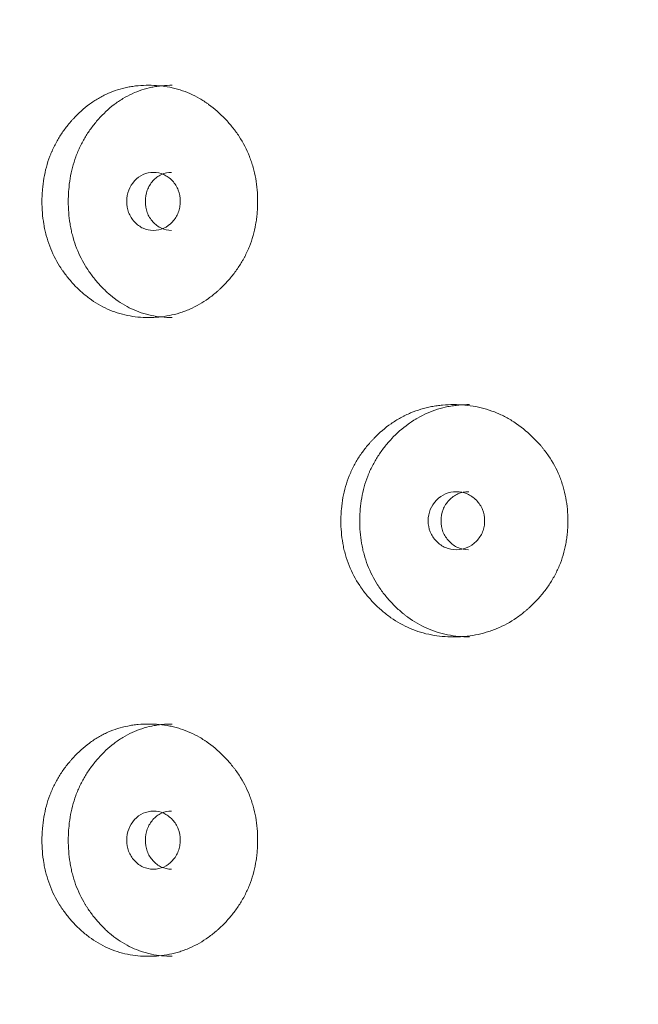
# Model space of a CAD drawing. Header units: millimetres. Extents: x 4 to 1188, y 1 to 840.
# Tile 35 of 203: x 233.43 to 236.47, y 409.98 to 414.82. Entities that reach past the tile are written whole.
import ezdxf

# ---------------------------------------------------------------- set-up
doc = ezdxf.new("R2010")
doc.units = ezdxf.units.MM
doc.layers.add('1', color=7, linetype='Continuous')
doc.styles.add('Arial Unicode MS', font='Arial Unicode MS')
doc.dimstyles.get("Standard").update_dxf_attribs({"dimtxt": 0.18, "dimasz": 0.18, "dimexe": 0.18, "dimexo": 0.0625, "dimgap": 0.09, "dimtad": 0, "dimtih": 1, "dimtoh": 1, "dimdec": 4, "dimzin": 0, "dimdsep": 46, "dimtxsty": 'Standard', "dimcen": 0.09, "dimadec": 0, "dimazin": 0, "dimtfac": 1, "dimtdec": 4, "dimtofl": 0, "dimtmove": 0, "dimatfit": 3, "dimfxl": 0, "dimtolj": 1, "dimtzin": 0, "dimarcsym": 0})

# ---------------------------------------------------------------- blocks, each defined once
blk = doc.blocks.new('_U20')
at = {"layer": '1', "color": 18, "lineweight": 35}
for p, q in [((248.404, 539.1234), (193.6594, 539.1234)), ((195.6594, 282.0239), (195.6594, 539.1234)), ((227.0029, 282.0239), (193.6594, 282.0239))]:
    blk.add_line(p, q, dxfattribs=at)
at = {"layer": '1', "color": 18, "lineweight": 70}
for points in [[(195.6594, 539.1234), (196.4353, 535.6234), (194.8835, 535.6234)], [(195.6594, 282.0239), (194.8835, 285.5239), (196.4353, 285.5239)]]:
    blk.add_solid(points, dxfattribs=at)
at = {"layer": '1', "color": 18, "linetype": 'Continuous', "lineweight": 13, "insert": (193.5895, 400.0162), "char_height": 5, "attachment_point": 7, "rotation": 90, "line_spacing_factor": 1.047437, "style": 'Arial Unicode MS'}
blk.add_mtext('\\fArial Unicode MS|b0|i0;\\W1.0000;{\\H1.21x;(}1800{\\H1.21x;)}', dxfattribs=at)

msp = doc.modelspace()

# ---------------------------------------------------------------- linework, layer by layer
at = {"layer": '1', "color": 154, "linetype": 'Continuous', "lineweight": 13}
for points, knots in [([(234.599, 413.931), (234.599, 413.9286), (234.599, 413.9262), (234.599, 413.9214), (234.5989, 413.9143), (234.5984, 413.8976), (234.5969, 413.8739), (234.5948, 413.855), (234.593, 413.8408), (234.5923, 413.8361), (234.5908, 413.8267), (234.5901, 413.822), (234.5825, 413.7802), (234.5724, 413.7443), (234.5518, 413.6924), (234.544, 413.6755), (234.5332, 413.6547), (234.531, 413.6506), (234.5264, 413.6424), (234.5195, 413.6302), (234.5121, 413.6184), (234.4969, 413.5952), (234.4861, 413.5804), (234.469, 413.559), (234.4631, 413.552), (234.4511, 413.5382), (234.445, 413.5315), (234.4324, 413.5183), (234.4259, 413.5118), (234.4161, 413.5023), (234.4127, 413.4991), (234.406, 413.493), (234.4027, 413.4899), (234.3857, 413.475), (234.3716, 413.4638), (234.3282, 413.4325), (234.2975, 413.4148), (234.2609, 413.3988), (234.2567, 413.3971), (234.2485, 413.3938), (234.2362, 413.389), (234.2238, 413.3848), (234.1988, 413.377), (234.182, 413.3728), (234.148, 413.3661), (234.1309, 413.3637), (234.1051, 413.3612), (234.0964, 413.3606), (234.0834, 413.36), (234.0791, 413.3599), (234.0704, 413.3597), (234.066, 413.3596), (234.027, 413.3597), (233.9928, 413.3628), (233.9421, 413.3731), (233.9254, 413.3774), (233.8921, 413.388), (233.8759, 413.3942), (233.8286, 413.4155), (233.7913, 413.4376), (233.7565, 413.4649), (233.7427, 413.4762), (233.7359, 413.4821), (233.7161, 413.5001), (233.7034, 413.5128), (233.6792, 413.5392), (233.6676, 413.5529), (233.651, 413.5745), (233.6429, 413.5855), (233.6352, 413.5968), (233.6301, 413.6045), (233.6276, 413.6084), (233.6056, 413.6434), (233.5893, 413.6763), (233.5697, 413.7281), (233.5625, 413.7502), (233.5567, 413.773), (233.5545, 413.7822), (233.5534, 413.7868), (233.5504, 413.8007), (233.5486, 413.81), (233.5408, 413.8565), (233.5373, 413.9035), (233.5383, 413.9509), (233.5391, 413.9699), (233.5397, 413.9794), (233.5421, 414.0077), (233.5444, 414.0264), (233.554, 414.0818), (233.5637, 414.1178), (233.5787, 414.1573), (233.5805, 414.1616), (233.584, 414.1703), (233.5895, 414.1832), (233.5954, 414.1957), (233.6078, 414.2203), (233.6167, 414.2362), (233.6361, 414.2669), (233.6465, 414.2817), (233.663, 414.3032), (233.6687, 414.3102), (233.6775, 414.3206), (233.6805, 414.324), (233.6864, 414.3308), (233.6895, 414.3342), (233.7169, 414.3639), (233.7432, 414.3878), (233.7856, 414.4192), (233.8003, 414.4289), (233.8193, 414.44), (233.8232, 414.4422), (233.8309, 414.4464), (233.8347, 414.4485), (233.8464, 414.4544), (233.8542, 414.4582), (233.8937, 414.4757), (233.9264, 414.4859), (233.9685, 414.4943), (233.9812, 414.4965), (233.9941, 414.4982), (234.0027, 414.4992), (234.007, 414.4997), (234.0286, 414.5017), (234.0458, 414.5025), (234.0976, 414.5025), (234.132, 414.4994), (234.1707, 414.4917), (234.1749, 414.4908), (234.1835, 414.4888), (234.1962, 414.4857), (234.2256, 414.4773), (234.2663, 414.462), (234.3055, 414.4422), (234.3321, 414.4259), (234.3433, 414.4185), (234.3507, 414.4134), (234.3544, 414.4108), (234.3873, 414.387), (234.4143, 414.363), (234.4519, 414.3234), (234.4639, 414.3096), (234.4783, 414.2916), (234.4812, 414.2879), (234.4867, 414.2806), (234.495, 414.2694), (234.5028, 414.2581), (234.5279, 414.2195), (234.545, 414.1868), (234.5622, 414.1432), (234.5655, 414.1344), (234.5715, 414.1164), (234.5743, 414.1074), (234.5819, 414.0802), (234.5861, 414.0619), (234.5959, 414.0066), (234.599, 413.9691), (234.599, 413.931)], [0, 0, 0, 0, 0.001953, 0.001953, 0.003906, 0.007812, 0.015625, 0.023437, 0.023437, 0.027344, 0.027344, 0.03125, 0.03125, 0.0625, 0.0625, 0.078125, 0.078125, 0.082031, 0.082031, 0.085937, 0.09375, 0.09375, 0.109375, 0.109375, 0.117187, 0.117187, 0.125, 0.125, 0.132812, 0.132812, 0.136719, 0.136719, 0.140625, 0.140625, 0.15625, 0.15625, 0.1875, 0.1875, 0.191406, 0.191406, 0.195312, 0.203125, 0.203125, 0.21875, 0.21875, 0.234375, 0.234375, 0.242187, 0.242187, 0.246094, 0.246094, 0.25, 0.25, 0.28125, 0.28125, 0.296875, 0.296875, 0.3125, 0.3125, 0.34375, 0.351562, 0.351562, 0.359375, 0.359375, 0.375, 0.375, 0.390625, 0.390625, 0.398437, 0.402344, 0.402344, 0.40625, 0.40625, 0.4375, 0.4375, 0.453125, 0.457031, 0.457031, 0.460937, 0.460937, 0.46875, 0.46875, 0.5, 0.507812, 0.507812, 0.515625, 0.515625, 0.53125, 0.53125, 0.5625, 0.5625, 0.566406, 0.566406, 0.570312, 0.578125, 0.578125, 0.59375, 0.59375, 0.609375, 0.609375, 0.617187, 0.617187, 0.621094, 0.621094, 0.625, 0.625, 0.65625, 0.65625, 0.671875, 0.671875, 0.675781, 0.675781, 0.679687, 0.679687, 0.6875, 0.6875, 0.71875, 0.71875, 0.726562, 0.730469, 0.730469, 0.734375, 0.734375, 0.75, 0.75, 0.78125, 0.78125, 0.785156, 0.785156, 0.789062, 0.796875, 0.8125, 0.828125, 0.835937, 0.839844, 0.839844, 0.84375, 0.84375, 0.875, 0.875, 0.890625, 0.890625, 0.894531, 0.894531, 0.898437, 0.90625, 0.90625, 0.9375, 0.9375, 0.945312, 0.945312, 0.953125, 0.953125, 0.96875, 0.96875, 1, 1, 1, 1]), ([(234.1788, 413.3596), (234.1785, 413.3596), (234.1781, 413.3596), (234.1436, 413.3597), (234.1098, 413.3629), (234.0681, 413.3717), (234.0598, 413.3737), (234.0473, 413.3771), (234.0432, 413.3783), (234.035, 413.3808), (234.0145, 413.3873), (233.9947, 413.3952), (233.9484, 413.4168), (233.9155, 413.4371), (233.8846, 413.4616), (233.8778, 413.4671), (233.8744, 413.47), (233.8644, 413.4786), (233.8578, 413.4845), (233.8386, 413.5027), (233.8263, 413.5154), (233.8028, 413.5419), (233.7916, 413.5557), (233.7756, 413.5774), (233.7704, 413.5847), (233.7628, 413.596), (233.7603, 413.5998), (233.7554, 413.6075), (233.753, 413.6113), (233.732, 413.6463), (233.7163, 413.6789), (233.6976, 413.7304), (233.6908, 413.7523), (233.6852, 413.775), (233.6831, 413.784), (233.6821, 413.7886), (233.6792, 413.8024), (233.6775, 413.8115), (233.6701, 413.8575), (233.6668, 413.9039), (233.6678, 413.9506), (233.6685, 413.9694), (233.6691, 413.9788), (233.6713, 414.0068), (233.6736, 414.0253), (233.6827, 414.0801), (233.6919, 414.1157), (233.7063, 414.1548), (233.7079, 414.1592), (233.7113, 414.1678), (233.7166, 414.1806), (233.7222, 414.1931), (233.7341, 414.2177), (233.7513, 414.2494), (233.7714, 414.279), (233.7874, 414.3006), (233.7929, 414.3076), (233.8042, 414.3215), (233.81, 414.3283), (233.8396, 414.3616), (233.8651, 414.3858), (233.8997, 414.4123), (233.9102, 414.4199), (233.9211, 414.4272), (233.9285, 414.4319), (233.9322, 414.4342), (233.9508, 414.4456), (233.966, 414.4536), (234.0125, 414.475), (234.0447, 414.4855), (234.0863, 414.4941), (234.0947, 414.4956), (234.1074, 414.4976), (234.1117, 414.4981), (234.1202, 414.4992), (234.1244, 414.4997), (234.1455, 414.5017), (234.1623, 414.5025), (234.1791, 414.5025)], [0, 0, 0, 0, 0.000594, 0.000594, 0.063078, 0.063078, 0.078699, 0.078699, 0.08651, 0.08651, 0.09432, 0.125562, 0.125562, 0.188047, 0.195857, 0.195857, 0.203668, 0.203668, 0.219289, 0.219289, 0.250531, 0.250531, 0.281773, 0.281773, 0.297394, 0.297394, 0.305205, 0.305205, 0.313015, 0.313015, 0.3755, 0.3755, 0.406742, 0.414553, 0.414553, 0.422363, 0.422363, 0.437984, 0.437984, 0.500469, 0.51609, 0.51609, 0.531711, 0.531711, 0.562953, 0.562953, 0.625437, 0.625437, 0.633248, 0.633248, 0.641058, 0.65668, 0.65668, 0.687922, 0.719164, 0.719164, 0.734785, 0.734785, 0.750406, 0.750406, 0.812891, 0.812891, 0.828512, 0.836322, 0.836322, 0.844133, 0.844133, 0.875375, 0.875375, 0.937859, 0.937859, 0.95348, 0.95348, 0.961291, 0.961291, 0.969101, 0.969101, 1, 1, 1, 1]), ([(233.955, 413.9311), (233.9549, 413.9115), (233.958, 413.8933), (233.9707, 413.8597), (233.9801, 413.8446), (234.006, 413.8164), (234.0202, 413.8059), (234.0512, 413.7918), (234.0678, 413.7883), (234.1226, 413.7883), (234.1537, 413.8021), (234.1925, 413.8441), (234.2022, 413.8595), (234.2118, 413.8847), (234.2143, 413.8935), (234.2175, 413.9117), (234.2183, 413.921), (234.2182, 413.9508), (234.215, 413.9691), (234.2053, 413.9943), (234.2013, 414.0024), (234.1917, 414.0177), (234.1862, 414.0248), (234.1666, 414.0459), (234.1523, 414.0564), (234.1212, 414.0704), (234.1046, 414.0739), (234.0497, 414.0738), (234.0186, 414.0597), (233.9679, 414.0042), (233.9551, 413.9703), (233.955, 413.9311)], [0, 0, 0, 0, 0.0625, 0.0625, 0.125, 0.125, 0.1875, 0.1875, 0.25, 0.25, 0.375, 0.375, 0.4375, 0.4375, 0.46875, 0.46875, 0.5, 0.5, 0.5625, 0.5625, 0.59375, 0.59375, 0.625, 0.625, 0.6875, 0.6875, 0.75, 0.75, 0.875, 0.875, 1, 1, 1, 1]), ([(234.1755, 414.0739), (234.1754, 414.0739), (234.1583, 414.0739), (234.1242, 414.0671), (234.0819, 414.0343), (234.0526, 413.9873), (234.0466, 413.9499), (234.0466, 413.9311)], [0, 0, 0, 0, 0.000568, 0.250749, 0.500333, 0.749366, 1, 1, 1, 1]), ([(234.0466, 413.9311), (234.0465, 413.9124), (234.0523, 413.8749), (234.0819, 413.8281), (234.1241, 413.7951), (234.1581, 413.7883), (234.1751, 413.7883)], [0, 0, 0, 0, 0.249735, 0.499453, 0.751023, 1, 1, 1, 1]), ([(236.125, 412.3596), (236.125, 412.3572), (236.125, 412.3548), (236.125, 412.35), (236.1248, 412.3429), (236.1243, 412.3262), (236.1228, 412.3025), (236.1206, 412.2835), (236.1187, 412.2694), (236.118, 412.2646), (236.1165, 412.2553), (236.1156, 412.2506), (236.1078, 412.2087), (236.0972, 412.1728), (236.0756, 412.121), (236.0675, 412.104), (236.0562, 412.0833), (236.0539, 412.0791), (236.0492, 412.0709), (236.0419, 412.0588), (236.0342, 412.047), (236.0183, 412.0238), (236.007, 412.009), (235.9891, 411.9875), (235.983, 411.9805), (235.9704, 411.9668), (235.964, 411.96), (235.9508, 411.9468), (235.9441, 411.9403), (235.9337, 411.9308), (235.9303, 411.9277), (235.9232, 411.9215), (235.9197, 411.9185), (235.9019, 411.9035), (235.8872, 411.8923), (235.8417, 411.8611), (235.8095, 411.8434), (235.7711, 411.8274), (235.7668, 411.8257), (235.7581, 411.8224), (235.7452, 411.8176), (235.7321, 411.8133), (235.7059, 411.8056), (235.6882, 411.8014), (235.6526, 411.7947), (235.6346, 411.7922), (235.6074, 411.7898), (235.5983, 411.7892), (235.5847, 411.7886), (235.5801, 411.7885), (235.5709, 411.7883), (235.5664, 411.7882), (235.5253, 411.7882), (235.4892, 411.7914), (235.4358, 411.8016), (235.4182, 411.806), (235.3831, 411.8166), (235.366, 411.8228), (235.316, 411.8441), (235.2766, 411.8662), (235.2398, 411.8934), (235.2253, 411.9048), (235.2181, 411.9106), (235.1971, 411.9287), (235.1837, 411.9414), (235.158, 411.9678), (235.1457, 411.9815), (235.1282, 412.003), (235.1197, 412.014), (235.1115, 412.0254), (235.1061, 412.0331), (235.1035, 412.0369), (235.0801, 412.072), (235.0628, 412.1048), (235.042, 412.1567), (235.0344, 412.1788), (235.0282, 412.2016), (235.0259, 412.2107), (235.0247, 412.2154), (235.0215, 412.2293), (235.0196, 412.2386), (235.0113, 412.2851), (235.0076, 412.3321), (235.0087, 412.3794), (235.0096, 412.3984), (235.0102, 412.408), (235.0127, 412.4363), (235.0152, 412.455), (235.0254, 412.5104), (235.0357, 412.5464), (235.0516, 412.5858), (235.0534, 412.5902), (235.0572, 412.5989), (235.063, 412.6117), (235.0693, 412.6243), (235.0824, 412.6489), (235.0919, 412.6648), (235.1124, 412.6955), (235.1234, 412.7103), (235.1409, 412.7318), (235.147, 412.7388), (235.1562, 412.7492), (235.1594, 412.7526), (235.1657, 412.7594), (235.1689, 412.7627), (235.198, 412.7925), (235.2257, 412.8164), (235.2706, 412.8478), (235.2861, 412.8575), (235.3062, 412.8686), (235.3103, 412.8708), (235.3184, 412.875), (235.3225, 412.877), (235.3348, 412.883), (235.3431, 412.8867), (235.3848, 412.9042), (235.4192, 412.9145), (235.4636, 412.9229), (235.477, 412.9251), (235.4906, 412.9268), (235.4997, 412.9278), (235.5042, 412.9283), (235.5269, 412.9303), (235.5451, 412.9311), (235.5995, 412.9311), (235.6357, 412.928), (235.6764, 412.9202), (235.6809, 412.9193), (235.6898, 412.9174), (235.7032, 412.9143), (235.7341, 412.9059), (235.7768, 412.8906), (235.8179, 412.8708), (235.8457, 412.8545), (235.8575, 412.847), (235.8653, 412.8419), (235.8692, 412.8393), (235.9036, 412.8155), (235.9318, 412.7915), (235.9712, 412.752), (235.9838, 412.7382), (235.9989, 412.7201), (236.0018, 412.7165), (236.0077, 412.7091), (236.0163, 412.698), (236.0245, 412.6866), (236.0508, 412.6481), (236.0686, 412.6153), (236.0866, 412.5718), (236.09, 412.5629), (236.0963, 412.545), (236.0992, 412.536), (236.1071, 412.5088), (236.1115, 412.4905), (236.1218, 412.4352), (236.125, 412.3976), (236.125, 412.3596)], [0, 0, 0, 0, 0.001953, 0.001953, 0.003906, 0.007812, 0.015625, 0.023437, 0.023437, 0.027344, 0.027344, 0.03125, 0.03125, 0.0625, 0.0625, 0.078125, 0.078125, 0.082031, 0.082031, 0.085937, 0.09375, 0.09375, 0.109375, 0.109375, 0.117187, 0.117187, 0.125, 0.125, 0.132812, 0.132812, 0.136719, 0.136719, 0.140625, 0.140625, 0.15625, 0.15625, 0.1875, 0.1875, 0.191406, 0.191406, 0.195312, 0.203125, 0.203125, 0.21875, 0.21875, 0.234375, 0.234375, 0.242187, 0.242187, 0.246094, 0.246094, 0.25, 0.25, 0.28125, 0.28125, 0.296875, 0.296875, 0.3125, 0.3125, 0.34375, 0.351562, 0.351562, 0.359375, 0.359375, 0.375, 0.375, 0.390625, 0.390625, 0.398437, 0.402344, 0.402344, 0.40625, 0.40625, 0.4375, 0.4375, 0.453125, 0.457031, 0.457031, 0.460937, 0.460937, 0.46875, 0.46875, 0.5, 0.507812, 0.507812, 0.515625, 0.515625, 0.53125, 0.53125, 0.5625, 0.5625, 0.566406, 0.566406, 0.570312, 0.578125, 0.578125, 0.59375, 0.59375, 0.609375, 0.609375, 0.617187, 0.617187, 0.621094, 0.621094, 0.625, 0.625, 0.65625, 0.65625, 0.671875, 0.671875, 0.675781, 0.675781, 0.679687, 0.679687, 0.6875, 0.6875, 0.71875, 0.71875, 0.726562, 0.730469, 0.730469, 0.734375, 0.734375, 0.75, 0.75, 0.78125, 0.78125, 0.785156, 0.785156, 0.789062, 0.796875, 0.8125, 0.828125, 0.835937, 0.839844, 0.839844, 0.84375, 0.84375, 0.875, 0.875, 0.890625, 0.890625, 0.894531, 0.894531, 0.898437, 0.90625, 0.90625, 0.9375, 0.9375, 0.945313, 0.945313, 0.953125, 0.953125, 0.96875, 0.96875, 1, 1, 1, 1]), ([(235.6414, 411.7882), (235.6411, 411.7882), (235.6407, 411.7882), (235.6044, 411.7883), (235.5688, 411.7915), (235.5248, 411.8003), (235.516, 411.8023), (235.5029, 411.8057), (235.4986, 411.8068), (235.4899, 411.8093), (235.4683, 411.8158), (235.4474, 411.8237), (235.3985, 411.8454), (235.3638, 411.8656), (235.3311, 411.8901), (235.3239, 411.8957), (235.3203, 411.8985), (235.3097, 411.9072), (235.3028, 411.9131), (235.2824, 411.9312), (235.2694, 411.944), (235.2446, 411.9705), (235.2327, 411.9843), (235.2157, 412.0059), (235.2102, 412.0133), (235.2022, 412.0246), (235.1995, 412.0284), (235.1944, 412.036), (235.1918, 412.0399), (235.1695, 412.0748), (235.1529, 412.1075), (235.1331, 412.159), (235.1259, 412.1809), (235.12, 412.2035), (235.1177, 412.2126), (235.1166, 412.2172), (235.1136, 412.2309), (235.1118, 412.2401), (235.1039, 412.2861), (235.1004, 412.3325), (235.1014, 412.3792), (235.1022, 412.398), (235.1028, 412.4074), (235.1052, 412.4354), (235.1076, 412.4538), (235.1173, 412.5086), (235.1271, 412.5443), (235.1423, 412.5834), (235.144, 412.5878), (235.1476, 412.5964), (235.1532, 412.6092), (235.1592, 412.6217), (235.1717, 412.6462), (235.19, 412.6779), (235.2113, 412.7076), (235.2282, 412.7291), (235.234, 412.7362), (235.246, 412.7501), (235.2522, 412.7569), (235.2835, 412.7902), (235.3105, 412.8143), (235.347, 412.8408), (235.3582, 412.8485), (235.3697, 412.8558), (235.3774, 412.8605), (235.3814, 412.8628), (235.401, 412.8741), (235.4171, 412.8822), (235.4662, 412.9036), (235.5001, 412.9141), (235.544, 412.9227), (235.5529, 412.9242), (235.5662, 412.9261), (235.5707, 412.9267), (235.5797, 412.9278), (235.5842, 412.9282), (235.6064, 412.9303), (235.6241, 412.9311), (235.6418, 412.9311)], [0, 0, 0, 0, 0.000594, 0.000594, 0.063078, 0.063078, 0.078699, 0.078699, 0.08651, 0.08651, 0.09432, 0.125562, 0.125562, 0.188047, 0.195857, 0.195857, 0.203668, 0.203668, 0.219289, 0.219289, 0.250531, 0.250531, 0.281773, 0.281773, 0.297394, 0.297394, 0.305205, 0.305205, 0.313015, 0.313015, 0.3755, 0.3755, 0.406742, 0.414553, 0.414553, 0.422363, 0.422363, 0.437984, 0.437984, 0.500469, 0.51609, 0.51609, 0.531711, 0.531711, 0.562953, 0.562953, 0.625437, 0.625437, 0.633248, 0.633248, 0.641058, 0.65668, 0.65668, 0.687922, 0.719164, 0.719164, 0.734785, 0.734785, 0.750406, 0.750406, 0.812891, 0.812891, 0.828512, 0.836322, 0.836322, 0.844133, 0.844133, 0.875375, 0.875375, 0.937859, 0.937859, 0.95348, 0.95348, 0.961291, 0.961291, 0.969101, 0.969101, 1, 1, 1, 1]), ([(235.4378, 412.3596), (235.4378, 412.34), (235.4411, 412.3218), (235.4545, 412.2883), (235.4644, 412.2731), (235.4917, 412.245), (235.5067, 412.2344), (235.5395, 412.2204), (235.557, 412.2169), (235.6148, 412.2169), (235.6475, 412.2307), (235.6884, 412.2727), (235.6986, 412.2881), (235.7088, 412.3133), (235.7114, 412.3221), (235.7147, 412.3403), (235.7156, 412.3496), (235.7155, 412.3794), (235.7121, 412.3977), (235.7019, 412.4229), (235.6977, 412.4309), (235.6876, 412.4462), (235.6818, 412.4534), (235.6612, 412.4744), (235.6461, 412.485), (235.6133, 412.499), (235.5958, 412.5025), (235.5379, 412.5024), (235.505, 412.4882), (235.4515, 412.4327), (235.438, 412.3989), (235.4378, 412.3596)], [0, 0, 0, 0, 0.0625, 0.0625, 0.125, 0.125, 0.1875, 0.1875, 0.25, 0.25, 0.375, 0.375, 0.4375, 0.4375, 0.46875, 0.46875, 0.5, 0.5, 0.5625, 0.5625, 0.59375, 0.59375, 0.625, 0.625, 0.6875, 0.6875, 0.75, 0.75, 0.875, 0.875, 1, 1, 1, 1]), ([(235.637, 412.5024), (235.637, 412.5024), (235.6189, 412.5024), (235.5829, 412.4957), (235.5383, 412.4629), (235.5073, 412.4159), (235.501, 412.3784), (235.5009, 412.3596)], [0, 0, 0, 0, 0.000568, 0.250749, 0.500333, 0.749366, 1, 1, 1, 1]), ([(235.5009, 412.3596), (235.5009, 412.3409), (235.507, 412.3035), (235.5382, 412.2566), (235.5828, 412.2237), (235.6187, 412.2169), (235.6366, 412.2169)], [0, 0, 0, 0, 0.249735, 0.499453, 0.751023, 1, 1, 1, 1]), ([(234.599, 410.7881), (234.599, 410.7857), (234.599, 410.7834), (234.599, 410.7786), (234.5989, 410.7714), (234.5984, 410.7548), (234.5969, 410.731), (234.5948, 410.7121), (234.593, 410.6979), (234.5923, 410.6932), (234.5908, 410.6838), (234.5901, 410.6792), (234.5825, 410.6373), (234.5724, 410.6014), (234.5518, 410.5496), (234.544, 410.5326), (234.5332, 410.5119), (234.531, 410.5077), (234.5264, 410.4995), (234.5195, 410.4873), (234.5121, 410.4755), (234.4969, 410.4524), (234.4861, 410.4375), (234.469, 410.4161), (234.4631, 410.4091), (234.4511, 410.3954), (234.445, 410.3886), (234.4324, 410.3754), (234.4259, 410.3689), (234.4161, 410.3594), (234.4127, 410.3563), (234.406, 410.3501), (234.4027, 410.3471), (234.3857, 410.3321), (234.3716, 410.3209), (234.3282, 410.2896), (234.2975, 410.272), (234.2609, 410.256), (234.2567, 410.2542), (234.2485, 410.2509), (234.2362, 410.2461), (234.2238, 410.2419), (234.1988, 410.2342), (234.182, 410.2299), (234.148, 410.2233), (234.1309, 410.2208), (234.1051, 410.2184), (234.0964, 410.2178), (234.0834, 410.2172), (234.0791, 410.217), (234.0704, 410.2168), (234.066, 410.2168), (234.027, 410.2168), (233.9928, 410.22), (233.9421, 410.2302), (233.9254, 410.2345), (233.8921, 410.2452), (233.8759, 410.2514), (233.8286, 410.2726), (233.7913, 410.2947), (233.7565, 410.322), (233.7427, 410.3333), (233.7359, 410.3392), (233.7161, 410.3573), (233.7034, 410.3699), (233.6792, 410.3963), (233.6676, 410.4101), (233.651, 410.4316), (233.6429, 410.4426), (233.6352, 410.454), (233.6301, 410.4616), (233.6276, 410.4655), (233.6056, 410.5006), (233.5893, 410.5334), (233.5697, 410.5852), (233.5625, 410.6073), (233.5567, 410.6301), (233.5545, 410.6393), (233.5534, 410.6439), (233.5504, 410.6578), (233.5486, 410.6671), (233.5408, 410.7137), (233.5373, 410.7606), (233.5383, 410.808), (233.5391, 410.827), (233.5397, 410.8365), (233.5421, 410.8649), (233.5444, 410.8836), (233.554, 410.939), (233.5637, 410.975), (233.5787, 411.0144), (233.5805, 411.0188), (233.584, 411.0274), (233.5895, 411.0403), (233.5954, 411.0528), (233.6078, 411.0775), (233.6167, 411.0934), (233.6361, 411.124), (233.6465, 411.1389), (233.663, 411.1603), (233.6687, 411.1674), (233.6775, 411.1777), (233.6805, 411.1812), (233.6864, 411.188), (233.6895, 411.1913), (233.7169, 411.2211), (233.7432, 411.245), (233.7856, 411.2763), (233.8003, 411.2861), (233.8193, 411.2972), (233.8232, 411.2994), (233.8309, 411.3036), (233.8347, 411.3056), (233.8464, 411.3116), (233.8542, 411.3153), (233.8937, 411.3328), (233.9264, 411.343), (233.9685, 411.3514), (233.9812, 411.3536), (233.9941, 411.3553), (234.0027, 411.3564), (234.007, 411.3568), (234.0286, 411.3589), (234.0458, 411.3597), (234.0976, 411.3596), (234.132, 411.3565), (234.1707, 411.3488), (234.1749, 411.3479), (234.1835, 411.3459), (234.1962, 411.3429), (234.2256, 411.3345), (234.2663, 411.3192), (234.3055, 411.2993), (234.3321, 411.2831), (234.3433, 411.2756), (234.3507, 411.2705), (234.3544, 411.2679), (234.3873, 411.2441), (234.4143, 411.2201), (234.4519, 411.1806), (234.4639, 411.1668), (234.4783, 411.1487), (234.4812, 411.1451), (234.4867, 411.1377), (234.495, 411.1266), (234.5028, 411.1152), (234.5279, 411.0767), (234.545, 411.0439), (234.5622, 411.0003), (234.5655, 410.9915), (234.5715, 410.9736), (234.5743, 410.9645), (234.5819, 410.9374), (234.5861, 410.9191), (234.5959, 410.8637), (234.599, 410.8262), (234.599, 410.7881)], [0, 0, 0, 0, 0.001953, 0.001953, 0.003906, 0.007812, 0.015625, 0.023437, 0.023437, 0.027344, 0.027344, 0.03125, 0.03125, 0.0625, 0.0625, 0.078125, 0.078125, 0.082031, 0.082031, 0.085937, 0.09375, 0.09375, 0.109375, 0.109375, 0.117187, 0.117187, 0.125, 0.125, 0.132812, 0.132812, 0.136719, 0.136719, 0.140625, 0.140625, 0.15625, 0.15625, 0.1875, 0.1875, 0.191406, 0.191406, 0.195312, 0.203125, 0.203125, 0.21875, 0.21875, 0.234375, 0.234375, 0.242187, 0.242187, 0.246094, 0.246094, 0.25, 0.25, 0.28125, 0.28125, 0.296875, 0.296875, 0.3125, 0.3125, 0.34375, 0.351562, 0.351562, 0.359375, 0.359375, 0.375, 0.375, 0.390625, 0.390625, 0.398437, 0.402344, 0.402344, 0.40625, 0.40625, 0.4375, 0.4375, 0.453125, 0.457031, 0.457031, 0.460937, 0.460937, 0.46875, 0.46875, 0.5, 0.507812, 0.507812, 0.515625, 0.515625, 0.53125, 0.53125, 0.5625, 0.5625, 0.566406, 0.566406, 0.570312, 0.578125, 0.578125, 0.59375, 0.59375, 0.609375, 0.609375, 0.617187, 0.617187, 0.621094, 0.621094, 0.625, 0.625, 0.65625, 0.65625, 0.671875, 0.671875, 0.675781, 0.675781, 0.679687, 0.679687, 0.6875, 0.6875, 0.71875, 0.71875, 0.726562, 0.730469, 0.730469, 0.734375, 0.734375, 0.75, 0.75, 0.78125, 0.78125, 0.785156, 0.785156, 0.789062, 0.796875, 0.8125, 0.828125, 0.835937, 0.839844, 0.839844, 0.84375, 0.84375, 0.875, 0.875, 0.890625, 0.890625, 0.894531, 0.894531, 0.898437, 0.90625, 0.90625, 0.9375, 0.9375, 0.945312, 0.945312, 0.953125, 0.953125, 0.96875, 0.96875, 1, 1, 1, 1]), ([(234.1788, 410.2168), (234.1785, 410.2168), (234.1781, 410.2168), (234.1436, 410.2168), (234.1098, 410.2201), (234.0681, 410.2289), (234.0598, 410.2309), (234.0473, 410.2342), (234.0432, 410.2354), (234.035, 410.2379), (234.0145, 410.2444), (233.9947, 410.2523), (233.9484, 410.274), (233.9155, 410.2942), (233.8846, 410.3187), (233.8778, 410.3243), (233.8744, 410.3271), (233.8644, 410.3357), (233.8578, 410.3416), (233.8386, 410.3598), (233.8263, 410.3725), (233.8028, 410.3991), (233.7916, 410.4129), (233.7756, 410.4345), (233.7704, 410.4419), (233.7628, 410.4532), (233.7603, 410.457), (233.7554, 410.4646), (233.753, 410.4685), (233.732, 410.5034), (233.7163, 410.5361), (233.6976, 410.5875), (233.6908, 410.6095), (233.6852, 410.6321), (233.6831, 410.6412), (233.6821, 410.6458), (233.6792, 410.6595), (233.6775, 410.6687), (233.6701, 410.7147), (233.6668, 410.761), (233.6678, 410.8078), (233.6685, 410.8265), (233.6691, 410.8359), (233.6713, 410.8639), (233.6736, 410.8824), (233.6827, 410.9372), (233.6919, 410.9729), (233.7063, 411.012), (233.7079, 411.0163), (233.7113, 411.0249), (233.7166, 411.0377), (233.7222, 411.0502), (233.7341, 411.0748), (233.7513, 411.1065), (233.7714, 411.1362), (233.7874, 411.1577), (233.7929, 411.1648), (233.8042, 411.1787), (233.81, 411.1855), (233.8396, 411.2188), (233.8651, 411.2429), (233.8997, 411.2694), (233.9102, 411.2771), (233.9211, 411.2843), (233.9285, 411.2891), (233.9322, 411.2914), (233.9508, 411.3027), (233.966, 411.3108), (234.0125, 411.3322), (234.0447, 411.3427), (234.0863, 411.3513), (234.0947, 411.3528), (234.1074, 411.3547), (234.1117, 411.3553), (234.1202, 411.3563), (234.1244, 411.3568), (234.1455, 411.3589), (234.1623, 411.3596), (234.1791, 411.3596)], [0, 0, 0, 0, 0.000594, 0.000594, 0.063078, 0.063078, 0.078699, 0.078699, 0.08651, 0.08651, 0.09432, 0.125562, 0.125562, 0.188047, 0.195857, 0.195857, 0.203668, 0.203668, 0.219289, 0.219289, 0.250531, 0.250531, 0.281773, 0.281773, 0.297394, 0.297394, 0.305205, 0.305205, 0.313015, 0.313015, 0.3755, 0.3755, 0.406742, 0.414553, 0.414553, 0.422363, 0.422363, 0.437984, 0.437984, 0.500469, 0.51609, 0.51609, 0.531711, 0.531711, 0.562953, 0.562953, 0.625437, 0.625437, 0.633248, 0.633248, 0.641058, 0.65668, 0.65668, 0.687922, 0.719164, 0.719164, 0.734785, 0.734785, 0.750406, 0.750406, 0.812891, 0.812891, 0.828512, 0.836322, 0.836322, 0.844133, 0.844133, 0.875375, 0.875375, 0.937859, 0.937859, 0.95348, 0.95348, 0.961291, 0.961291, 0.969101, 0.969101, 1, 1, 1, 1]), ([(233.955, 410.7882), (233.9549, 410.7686), (233.958, 410.7504), (233.9707, 410.7169), (233.9801, 410.7017), (234.006, 410.6736), (234.0202, 410.663), (234.0512, 410.6489), (234.0678, 410.6454), (234.1226, 410.6454), (234.1537, 410.6593), (234.1925, 410.7013), (234.2022, 410.7167), (234.2118, 410.7419), (234.2143, 410.7506), (234.2175, 410.7688), (234.2183, 410.7782), (234.2182, 410.8079), (234.215, 410.8263), (234.2053, 410.8515), (234.2013, 410.8595), (234.1917, 410.8748), (234.1862, 410.8819), (234.1666, 410.903), (234.1523, 410.9135), (234.1212, 410.9275), (234.1046, 410.931), (234.0497, 410.9309), (234.0186, 410.9168), (233.9679, 410.8613), (233.9551, 410.8275), (233.955, 410.7882)], [0, 0, 0, 0, 0.0625, 0.0625, 0.125, 0.125, 0.1875, 0.1875, 0.25, 0.25, 0.375, 0.375, 0.4375, 0.4375, 0.46875, 0.46875, 0.5, 0.5, 0.5625, 0.5625, 0.59375, 0.59375, 0.625, 0.625, 0.6875, 0.6875, 0.75, 0.75, 0.875, 0.875, 1, 1, 1, 1]), ([(234.1755, 410.931), (234.1754, 410.931), (234.1583, 410.931), (234.1242, 410.9243), (234.0819, 410.8914), (234.0526, 410.8445), (234.0466, 410.807), (234.0466, 410.7882)], [0, 0, 0, 0, 0.000568, 0.250749, 0.500333, 0.749366, 1, 1, 1, 1]), ([(234.0466, 410.7882), (234.0465, 410.7695), (234.0523, 410.7321), (234.0819, 410.6852), (234.1241, 410.6522), (234.1581, 410.6455), (234.1751, 410.6454)], [0, 0, 0, 0, 0.249735, 0.499453, 0.751023, 1, 1, 1, 1])]:
    msp.add_open_spline(points, degree=3, knots=knots, dxfattribs=at)

# ---------------------------------------------------------------- dimensions: what is measured, and where the dimension line sits
at = {"layer": '1', "color": 18, "linetype": 'Continuous', "lineweight": 13}
dim = msp.add_linear_dim(base=(195.6594, 282.0239), p1=(286.3093, 539.1234), p2=(238.7172, 282.0239), angle=90, dimstyle='Standard', override={"dimtxt": 5, "dimasz": 3.5, "dimexe": 2, "dimexo": 1, "dimgap": 2.5, "dimtad": 1, "dimtih": 0, "dimtoh": 0, "dimdec": 0, "dimlfac": 7, "dimzin": 8, "dimdsep": 44, "dimlunit": 2, "dimpost": '(<>)', "dimtxsty": 'Arial Unicode MS', "dimsah": 1, "dimse1": 0, "dimse2": 0, "dimsd1": 0, "dimsd2": 0, "dimclrd": 18, "dimclre": 18, "dimclrt": 18, "dimtm": -0.1, "dimtfac": 0.4, "dimtdec": 2, "dimtofl": 1, "dimtmove": 0, "dimtzin": 8, "dimlwd": 35, "dimlwe": 35}, dxfattribs=at)
dim.commit()
dim.dimension.update_dxf_attribs({"geometry": '_U20', "text_midpoint": (195.6594, 410.5737), "dimtype": 160})

doc.saveas('drawing.dxf')
